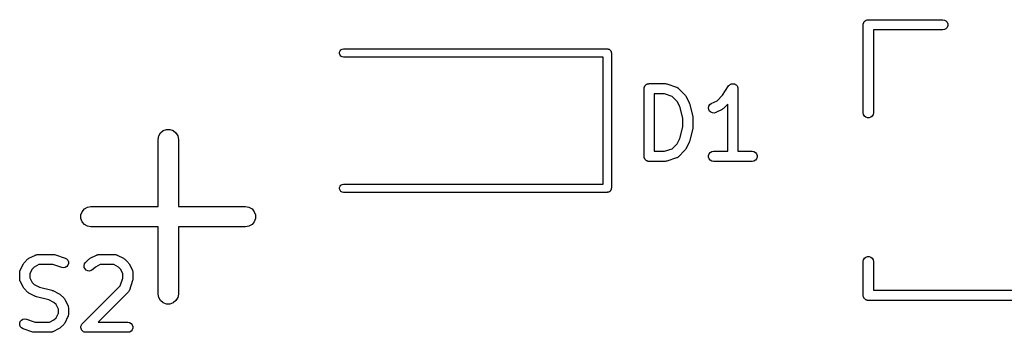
# Model space of a CAD drawing. Extents: x 83.4 to 168.1, y -157.3 to -85.4.
# Tile 7 of 60: x 97.9 to 112.5, y -127.1 to -122.5. Entities that reach past the tile are written whole.
import ezdxf

# ---------------------------------------------------------------- set-up
doc = ezdxf.new("R2010")
doc.units = 0
doc.header["$MEASUREMENT"] = 0
doc.layers.add('BLACK', color=7, linetype='CONTINUOUS')

msp = doc.modelspace()

# ---------------------------------------------------------------- linework, layer by layer
at = {"layer": 'Black'}
for p, q in [((110.4, -122.578), (110.402, -122.572)), ((110.402, -122.572), (110.403, -122.566)), ((110.403, -122.566), (110.407, -122.56)), ((110.407, -122.56), (110.409, -122.554)), ((110.409, -122.554), (110.413, -122.549)), ((110.413, -122.549), (110.417, -122.543)), ((110.417, -122.543), (110.422, -122.539)), ((110.422, -122.539), (110.426, -122.534)), ((110.426, -122.534), (110.431, -122.531)), ((110.431, -122.531), (110.436, -122.526)), ((110.436, -122.526), (110.443, -122.524)), ((110.443, -122.524), (110.448, -122.521)), ((110.448, -122.521), (110.455, -122.52)), ((110.455, -122.52), (110.461, -122.518)), ((110.461, -122.518), (110.468, -122.518)), ((110.468, -122.518), (110.474, -122.516)), ((110.474, -122.516), (111.574, -122.516)), ((111.574, -122.516), (111.6, -122.521)), ((111.6, -122.521), (111.622, -122.534)), ((111.622, -122.534), (111.639, -122.554)), ((111.639, -122.554), (111.648, -122.578)), ((110.399, -122.591), (110.4, -122.585)), ((110.399, -123.891), (110.399, -122.591)), ((110.4, -122.585), (110.4, -122.578)), ((111.574, -122.666), (110.549, -122.666)), ((110.549, -122.666), (110.549, -123.891)), ((111.6, -122.662), (111.574, -122.666)), ((111.622, -122.649), (111.6, -122.662)), ((111.639, -122.629), (111.622, -122.649)), ((111.648, -122.604), (111.639, -122.629)), ((111.648, -122.578), (111.648, -122.604)), ((102.656, -122.997), (102.663, -122.978)), ((102.656, -123.018), (102.656, -122.997)), ((102.663, -122.978), (102.676, -122.962)), ((102.676, -122.962), (102.694, -122.951)), ((102.694, -122.951), (102.715, -122.948)), ((102.715, -122.948), (106.615, -122.948)), ((106.615, -122.948), (106.62, -122.949)), ((106.62, -122.949), (106.625, -122.949)), ((106.625, -122.949), (106.63, -122.95)), ((106.63, -122.95), (106.635, -122.951)), ((106.635, -122.951), (106.64, -122.954)), ((106.64, -122.954), (106.645, -122.956)), ((106.645, -122.956), (106.649, -122.959)), ((106.649, -122.959), (106.653, -122.962)), ((106.653, -122.962), (106.657, -122.966)), ((106.657, -122.966), (106.661, -122.969)), ((106.661, -122.969), (106.663, -122.974)), ((106.663, -122.974), (106.667, -122.978)), ((106.667, -122.978), (106.668, -122.983)), ((106.668, -122.983), (106.671, -122.987)), ((106.671, -122.987), (106.672, -122.992)), ((106.672, -122.992), (106.674, -122.997)), ((106.674, -122.997), (106.674, -123.003)), ((106.674, -123.003), (106.675, -123.008)), ((106.675, -123.008), (106.675, -125.008)), ((102.663, -123.038), (102.656, -123.018)), ((102.676, -123.054), (102.663, -123.038)), ((102.694, -123.064), (102.676, -123.054)), ((102.715, -123.068), (102.694, -123.064)), ((106.555, -123.068), (102.715, -123.068)), ((106.555, -124.948), (106.555, -123.068)), ((107.158, -123.536), (107.16, -123.53)), ((107.158, -124.536), (107.158, -123.536)), ((107.16, -123.523), (107.162, -123.517)), ((107.16, -123.53), (107.16, -123.523)), ((107.162, -123.517), (107.163, -123.511)), ((107.163, -123.511), (107.166, -123.505)), ((107.166, -123.505), (107.168, -123.499)), ((107.168, -123.499), (107.173, -123.494)), ((107.173, -123.494), (107.176, -123.488)), ((107.176, -123.488), (107.181, -123.484)), ((107.181, -123.484), (107.185, -123.479)), ((107.185, -123.479), (107.191, -123.476)), ((107.191, -123.476), (107.196, -123.471)), ((107.196, -123.471), (107.202, -123.469)), ((107.202, -123.469), (107.208, -123.466)), ((107.208, -123.466), (107.214, -123.465)), ((107.214, -123.465), (107.22, -123.463)), ((107.22, -123.463), (107.227, -123.463)), ((107.227, -123.463), (107.233, -123.461)), ((107.233, -123.461), (107.471, -123.461)), ((107.471, -123.461), (107.483, -123.463)), ((107.483, -123.463), (107.495, -123.465)), ((107.495, -123.465), (107.638, -123.513)), ((107.638, -123.513), (107.642, -123.515)), ((107.642, -123.515), (107.646, -123.516)), ((107.646, -123.516), (107.653, -123.521)), ((107.653, -123.521), (107.661, -123.525)), ((107.661, -123.525), (107.664, -123.528)), ((107.664, -123.528), (107.667, -123.531)), ((107.667, -123.531), (107.763, -123.626)), ((108.318, -123.631), (108.409, -123.495)), ((108.409, -123.495), (108.412, -123.492)), ((108.412, -123.492), (108.414, -123.488)), ((108.414, -123.488), (108.421, -123.482)), ((108.421, -123.482), (108.427, -123.476)), ((108.427, -123.476), (108.431, -123.474)), ((108.431, -123.474), (108.434, -123.471)), ((108.434, -123.471), (108.442, -123.468)), ((108.442, -123.468), (108.45, -123.464)), ((108.45, -123.464), (108.455, -123.464)), ((108.455, -123.464), (108.458, -123.463)), ((108.458, -123.463), (108.467, -123.463)), ((108.467, -123.463), (108.476, -123.462)), ((108.476, -123.462), (108.48, -123.463)), ((108.48, -123.463), (108.485, -123.463)), ((108.485, -123.463), (108.493, -123.466)), ((108.493, -123.466), (108.502, -123.468)), ((108.502, -123.468), (108.505, -123.47)), ((108.505, -123.47), (108.509, -123.471)), ((108.509, -123.471), (108.516, -123.477)), ((108.516, -123.477), (108.523, -123.482)), ((108.523, -123.482), (108.526, -123.485)), ((108.526, -123.485), (108.529, -123.488)), ((108.529, -123.488), (108.533, -123.496)), ((108.533, -123.496), (108.539, -123.503)), ((108.539, -123.503), (108.54, -123.507)), ((108.54, -123.507), (108.542, -123.511)), ((108.542, -123.511), (108.544, -123.52)), ((108.544, -123.52), (108.546, -123.528)), ((108.546, -123.528), (108.546, -123.532)), ((108.546, -123.532), (108.546, -123.536)), ((108.546, -123.536), (108.546, -124.461)), ((107.308, -123.611), (107.308, -124.461)), ((107.459, -123.611), (107.308, -123.611)), ((107.574, -123.65), (107.459, -123.611)), ((107.648, -123.724), (107.574, -123.65)), ((107.686, -123.801), (107.648, -123.724)), ((107.763, -123.626), (107.77, -123.636)), ((107.77, -123.636), (107.777, -123.646)), ((107.777, -123.646), (107.824, -123.741)), ((108.152, -123.755), (108.237, -123.713)), ((108.237, -123.713), (108.318, -123.631)), ((107.73, -123.974), (107.686, -123.801)), ((107.824, -123.741), (107.827, -123.749)), ((107.827, -123.749), (107.83, -123.756)), ((107.83, -123.756), (107.878, -123.947)), ((108.111, -123.818), (108.117, -123.792)), ((108.114, -123.843), (108.111, -123.818)), ((108.126, -123.867), (108.114, -123.843)), ((108.117, -123.792), (108.131, -123.771)), ((108.144, -123.885), (108.126, -123.867)), ((108.131, -123.771), (108.152, -123.755)), ((108.315, -123.842), (108.219, -123.889)), ((108.324, -123.834), (108.315, -123.842)), ((108.334, -123.827), (108.324, -123.834)), ((108.396, -123.765), (108.334, -123.827)), ((108.396, -124.461), (108.396, -123.765)), ((107.73, -124.099), (107.73, -123.974)), ((107.878, -123.947), (107.878, -123.956)), ((107.878, -123.956), (107.88, -123.965)), ((107.88, -123.965), (107.88, -124.108)), ((108.168, -123.895), (108.144, -123.885)), ((108.194, -123.897), (108.168, -123.895)), ((108.219, -123.889), (108.194, -123.897)), ((110.403, -123.917), (110.399, -123.891)), ((110.417, -123.94), (110.403, -123.917)), ((110.436, -123.956), (110.417, -123.94)), ((110.461, -123.965), (110.436, -123.956)), ((110.487, -123.965), (110.461, -123.965)), ((110.511, -123.956), (110.487, -123.965)), ((110.531, -123.94), (110.511, -123.956)), ((110.544, -123.917), (110.531, -123.94)), ((110.549, -123.891), (110.544, -123.917)), ((100.008, -124.189), (100.048, -124.156)), ((100.048, -124.156), (100.097, -124.138)), ((100.097, -124.138), (100.149, -124.138)), ((100.149, -124.138), (100.198, -124.156)), ((100.198, -124.156), (100.238, -124.189)), ((107.686, -124.272), (107.73, -124.099)), ((107.878, -124.126), (107.83, -124.316)), ((107.88, -124.108), (107.878, -124.117)), ((107.878, -124.117), (107.878, -124.126)), ((99.9729, -124.286), (99.9819, -124.234)), ((99.9729, -125.279), (99.9729, -124.286)), ((99.9819, -124.234), (100.008, -124.189)), ((100.238, -124.189), (100.264, -124.234)), ((100.264, -124.234), (100.273, -124.286)), ((100.273, -124.286), (100.273, -125.279)), ((107.648, -124.349), (107.686, -124.272)), ((107.83, -124.316), (107.827, -124.324)), ((107.308, -124.461), (107.459, -124.461)), ((107.459, -124.461), (107.574, -124.423)), ((107.574, -124.423), (107.648, -124.349)), ((107.763, -124.447), (107.667, -124.542)), ((107.77, -124.437), (107.763, -124.447)), ((107.777, -124.427), (107.77, -124.437)), ((107.824, -124.332), (107.777, -124.427)), ((107.827, -124.324), (107.824, -124.332)), ((108.138, -124.479), (108.16, -124.466)), ((108.16, -124.466), (108.186, -124.461)), ((108.186, -124.461), (108.396, -124.461)), ((108.546, -124.461), (108.757, -124.461)), ((108.757, -124.461), (108.783, -124.466)), ((108.783, -124.466), (108.805, -124.479)), ((107.16, -124.543), (107.158, -124.536)), ((107.16, -124.549), (107.16, -124.543)), ((107.162, -124.556), (107.16, -124.549)), ((107.163, -124.562), (107.162, -124.556)), ((107.166, -124.568), (107.163, -124.562)), ((107.168, -124.574), (107.166, -124.568)), ((107.173, -124.579), (107.168, -124.574)), ((107.176, -124.585), (107.173, -124.579)), ((107.181, -124.589), (107.176, -124.585)), ((107.185, -124.594), (107.181, -124.589)), ((107.191, -124.597), (107.185, -124.594)), ((107.196, -124.601), (107.191, -124.597)), ((107.202, -124.604), (107.196, -124.601)), ((107.208, -124.607), (107.202, -124.604)), ((107.214, -124.608), (107.208, -124.607)), ((107.22, -124.61), (107.214, -124.608)), ((107.227, -124.61), (107.22, -124.61)), ((107.233, -124.611), (107.227, -124.61)), ((107.471, -124.611), (107.233, -124.611)), ((107.483, -124.609), (107.471, -124.611)), ((107.495, -124.608), (107.483, -124.609)), ((107.638, -124.56), (107.495, -124.608)), ((107.642, -124.558), (107.638, -124.56)), ((107.646, -124.557), (107.642, -124.558)), ((107.653, -124.552), (107.646, -124.557)), ((107.661, -124.547), (107.653, -124.552)), ((107.664, -124.544), (107.661, -124.547)), ((107.667, -124.542), (107.664, -124.544)), ((108.112, -124.523), (108.121, -124.499)), ((108.112, -124.549), (108.112, -124.523)), ((108.121, -124.574), (108.112, -124.549)), ((108.121, -124.499), (108.138, -124.479)), ((108.138, -124.594), (108.121, -124.574)), ((108.16, -124.607), (108.138, -124.594)), ((108.186, -124.611), (108.16, -124.607)), ((108.757, -124.611), (108.186, -124.611)), ((108.783, -124.607), (108.757, -124.611)), ((108.805, -124.594), (108.783, -124.607)), ((108.805, -124.479), (108.822, -124.499)), ((108.822, -124.574), (108.805, -124.594)), ((108.822, -124.499), (108.831, -124.523)), ((108.831, -124.549), (108.822, -124.574)), ((108.831, -124.523), (108.831, -124.549)), ((102.656, -124.997), (102.663, -124.978)), ((102.656, -125.018), (102.656, -124.997)), ((102.663, -125.038), (102.656, -125.018)), ((102.663, -124.978), (102.676, -124.962)), ((102.676, -125.054), (102.663, -125.038)), ((102.676, -124.962), (102.694, -124.951)), ((102.694, -124.951), (102.715, -124.948)), ((102.715, -124.948), (106.555, -124.948)), ((106.661, -125.046), (106.657, -125.05)), ((106.663, -125.042), (106.661, -125.046)), ((106.667, -125.038), (106.663, -125.042)), ((106.668, -125.033), (106.667, -125.038)), ((106.671, -125.028), (106.668, -125.033)), ((106.672, -125.023), (106.671, -125.028)), ((106.674, -125.018), (106.672, -125.023)), ((106.675, -125.008), (106.674, -125.013)), ((106.674, -125.013), (106.674, -125.018)), ((102.694, -125.064), (102.676, -125.054)), ((102.715, -125.068), (102.694, -125.064)), ((106.615, -125.068), (102.715, -125.068)), ((106.62, -125.067), (106.615, -125.068)), ((106.625, -125.067), (106.62, -125.067)), ((106.63, -125.065), (106.625, -125.067)), ((106.635, -125.064), (106.63, -125.065)), ((106.64, -125.062), (106.635, -125.064)), ((106.645, -125.06), (106.64, -125.062)), ((106.649, -125.056), (106.645, -125.06)), ((106.653, -125.054), (106.649, -125.056)), ((106.657, -125.05), (106.653, -125.054)), ((98.8501, -125.354), (98.8836, -125.314)), ((98.8836, -125.314), (98.9287, -125.288)), ((98.9287, -125.288), (98.98, -125.279)), ((98.98, -125.279), (99.9729, -125.279)), ((100.273, -125.279), (101.266, -125.279)), ((101.266, -125.279), (101.317, -125.288)), ((101.317, -125.288), (101.362, -125.314)), ((101.362, -125.314), (101.396, -125.354)), ((98.8323, -125.403), (98.8501, -125.354)), ((98.8323, -125.455), (98.8323, -125.403)), ((98.8501, -125.504), (98.8323, -125.455)), ((101.396, -125.354), (101.413, -125.403)), ((101.413, -125.455), (101.396, -125.504)), ((101.413, -125.403), (101.413, -125.455)), ((98.8836, -125.543), (98.8501, -125.504)), ((98.9287, -125.57), (98.8836, -125.543)), ((98.98, -125.579), (98.9287, -125.57)), ((99.9729, -125.579), (98.98, -125.579)), ((99.9729, -126.571), (99.9729, -125.579)), ((101.266, -125.579), (100.273, -125.579)), ((100.273, -125.579), (100.273, -126.571)), ((101.317, -125.57), (101.266, -125.579)), ((101.362, -125.543), (101.317, -125.57)), ((101.396, -125.504), (101.362, -125.543)), ((97.9966, -126.104), (98.0442, -126.057)), ((98.0442, -126.057), (98.0541, -126.05)), ((98.0541, -126.05), (98.0637, -126.043)), ((98.0637, -126.043), (98.1589, -125.995)), ((98.1589, -125.995), (98.1631, -125.994)), ((98.1631, -125.994), (98.1668, -125.992)), ((98.1668, -125.992), (98.1755, -125.99)), ((98.1755, -125.99), (98.1839, -125.988)), ((98.1839, -125.988), (98.1882, -125.988)), ((98.1882, -125.988), (98.1925, -125.987)), ((98.1925, -125.987), (98.4306, -125.987)), ((98.4306, -125.987), (98.4424, -125.989)), ((98.4424, -125.989), (98.4543, -125.991)), ((98.4543, -125.991), (98.5972, -126.039)), ((98.5972, -126.039), (98.6201, -126.051)), ((98.6201, -126.051), (98.6373, -126.071)), ((98.9014, -126.104), (98.949, -126.057)), ((98.949, -126.057), (98.9588, -126.05)), ((98.9588, -126.05), (98.9685, -126.043)), ((98.9685, -126.043), (99.0637, -125.995)), ((99.0637, -125.995), (99.0679, -125.994)), ((99.0679, -125.994), (99.0716, -125.992)), ((99.0716, -125.992), (99.0803, -125.99)), ((99.0803, -125.99), (99.0887, -125.988)), ((99.0887, -125.988), (99.093, -125.988)), ((99.093, -125.988), (99.0973, -125.987)), ((99.0973, -125.987), (99.3353, -125.987)), ((99.3353, -125.987), (99.3396, -125.988)), ((99.3396, -125.988), (99.3439, -125.988)), ((99.3439, -125.988), (99.3523, -125.99)), ((99.3523, -125.99), (99.361, -125.992)), ((99.361, -125.992), (99.3647, -125.994)), ((99.3647, -125.994), (99.3689, -125.995)), ((99.3689, -125.995), (99.4641, -126.043)), ((99.4641, -126.043), (99.4738, -126.05)), ((99.4738, -126.05), (99.4836, -126.057)), ((99.4836, -126.057), (99.5312, -126.104)), ((110.399, -126.091), (110.403, -126.066)), ((110.403, -126.066), (110.417, -126.043)), ((110.417, -126.043), (110.436, -126.026)), ((110.436, -126.026), (110.461, -126.018)), ((110.461, -126.018), (110.487, -126.018)), ((110.487, -126.018), (110.511, -126.026)), ((110.511, -126.026), (110.531, -126.043)), ((110.531, -126.043), (110.544, -126.066)), ((110.544, -126.066), (110.549, -126.091)), ((97.9349, -126.219), (97.9825, -126.124)), ((97.9825, -126.124), (97.9897, -126.114)), ((97.9897, -126.114), (97.9966, -126.104)), ((98.1113, -126.202), (98.077, -126.27)), ((98.1417, -126.172), (98.1113, -126.202)), ((98.2102, -126.137), (98.1417, -126.172)), ((98.4184, -126.137), (98.2102, -126.137)), ((98.5497, -126.181), (98.4184, -126.137)), ((98.5755, -126.185), (98.5497, -126.181)), ((98.601, -126.18), (98.5755, -126.185)), ((98.6232, -126.166), (98.601, -126.18)), ((98.6394, -126.146), (98.6232, -126.166)), ((98.6373, -126.071), (98.6469, -126.095)), ((98.6476, -126.121), (98.6394, -126.146)), ((98.6469, -126.095), (98.6476, -126.121)), ((98.8797, -126.151), (98.8864, -126.126)), ((98.8819, -126.177), (98.8797, -126.151)), ((98.893, -126.201), (98.8819, -126.177)), ((98.8864, -126.126), (98.9014, -126.104)), ((98.9114, -126.219), (98.893, -126.201)), ((99.0074, -126.211), (98.9861, -126.225)), ((99.0464, -126.172), (99.0074, -126.211)), ((99.115, -126.137), (99.0464, -126.172)), ((99.3176, -126.137), (99.115, -126.137)), ((99.3862, -126.172), (99.3176, -126.137)), ((99.4166, -126.202), (99.3862, -126.172)), ((99.4508, -126.27), (99.4166, -126.202)), ((99.5312, -126.104), (99.5381, -126.114)), ((99.5381, -126.114), (99.5453, -126.124)), ((99.5453, -126.124), (99.5929, -126.219)), ((110.399, -126.591), (110.399, -126.091)), ((110.549, -126.091), (110.549, -126.516)), ((97.927, -126.253), (97.9278, -126.248)), ((97.927, -126.348), (97.927, -126.253)), ((97.9278, -126.352), (97.927, -126.348)), ((97.9275, -126.244), (97.93, -126.236)), ((97.9278, -126.248), (97.9275, -126.244)), ((97.9275, -126.357), (97.9278, -126.352)), ((97.93, -126.365), (97.9275, -126.357)), ((97.93, -126.236), (97.9315, -126.227)), ((97.9315, -126.227), (97.9337, -126.223)), ((97.9337, -126.223), (97.9349, -126.219)), ((98.077, -126.27), (98.077, -126.33)), ((98.077, -126.33), (98.1113, -126.399)), ((98.935, -126.23), (98.9114, -126.219)), ((98.9609, -126.232), (98.935, -126.23)), ((98.9861, -126.225), (98.9609, -126.232)), ((99.4127, -126.45), (99.4508, -126.336)), ((99.4508, -126.336), (99.4508, -126.27)), ((99.5929, -126.219), (99.5941, -126.223)), ((99.5941, -126.223), (99.5963, -126.227)), ((99.5963, -126.227), (99.5978, -126.236)), ((99.5978, -126.236), (99.6003, -126.244)), ((99.6008, -126.348), (99.5987, -126.36)), ((99.6003, -126.244), (99.6001, -126.248)), ((99.6001, -126.248), (99.6008, -126.253)), ((99.6008, -126.253), (99.6008, -126.348)), ((97.9315, -126.374), (97.93, -126.365)), ((97.9337, -126.377), (97.9315, -126.374)), ((97.9349, -126.382), (97.9337, -126.377)), ((97.9825, -126.477), (97.9349, -126.382)), ((97.9897, -126.486), (97.9825, -126.477)), ((97.9966, -126.496), (97.9897, -126.486)), ((98.0442, -126.544), (97.9966, -126.496)), ((98.1113, -126.399), (98.1417, -126.429)), ((98.1417, -126.429), (98.2187, -126.468)), ((98.2187, -126.468), (98.4012, -126.513)), ((98.8537, -127.009), (99.4127, -126.45)), ((99.597, -126.372), (99.5494, -126.515)), ((99.5987, -126.36), (99.597, -126.372)), ((98.0541, -126.551), (98.0442, -126.544)), ((98.0637, -126.558), (98.0541, -126.551)), ((98.1589, -126.606), (98.0637, -126.558)), ((98.1668, -126.608), (98.1589, -126.606)), ((98.1743, -126.611), (98.1668, -126.608)), ((98.3568, -126.657), (98.1743, -126.611)), ((98.4012, -126.513), (98.4086, -126.517)), ((98.4086, -126.517), (98.4165, -126.519)), ((98.4165, -126.519), (98.5117, -126.567)), ((98.5117, -126.567), (98.5214, -126.574)), ((98.5214, -126.574), (98.5312, -126.581)), ((98.5312, -126.581), (98.5789, -126.628)), ((98.5789, -126.628), (98.5857, -126.638)), ((98.5857, -126.638), (98.5929, -126.648)), ((98.5929, -126.648), (98.6405, -126.743)), ((99.5312, -126.544), (99.0878, -126.987)), ((99.5337, -126.54), (99.5312, -126.544)), ((99.537, -126.537), (99.5337, -126.54)), ((99.5411, -126.53), (99.537, -126.537)), ((99.5462, -126.523), (99.5411, -126.53)), ((99.5473, -126.518), (99.5462, -126.523)), ((99.5494, -126.515), (99.5473, -126.518)), ((99.9819, -126.623), (99.9729, -126.571)), ((100.008, -126.668), (99.9819, -126.623)), ((100.264, -126.623), (100.238, -126.668)), ((100.273, -126.571), (100.264, -126.623)), ((110.4, -126.598), (110.399, -126.591)), ((110.4, -126.604), (110.4, -126.598)), ((110.402, -126.611), (110.4, -126.604)), ((110.403, -126.617), (110.402, -126.611)), ((110.407, -126.623), (110.403, -126.617)), ((110.409, -126.629), (110.407, -126.623)), ((110.413, -126.634), (110.409, -126.629)), ((110.417, -126.64), (110.413, -126.634)), ((110.422, -126.644), (110.417, -126.64)), ((110.426, -126.649), (110.422, -126.644)), ((110.431, -126.652), (110.426, -126.649)), ((110.549, -126.516), (114.599, -126.516)), ((98.4338, -126.695), (98.3568, -126.657)), ((98.4642, -126.726), (98.4338, -126.695)), ((98.4984, -126.794), (98.4642, -126.726)), ((98.4984, -126.854), (98.4984, -126.794)), ((98.6405, -126.743), (98.6418, -126.747)), ((98.6418, -126.747), (98.6439, -126.751)), ((98.6439, -126.751), (98.6454, -126.76)), ((98.6454, -126.76), (98.6479, -126.768)), ((98.6479, -126.768), (98.6477, -126.772)), ((98.6477, -126.772), (98.6484, -126.777)), ((98.6484, -126.777), (98.6484, -126.872)), ((100.048, -126.701), (100.008, -126.668)), ((100.097, -126.719), (100.048, -126.701)), ((100.149, -126.719), (100.097, -126.719)), ((100.198, -126.701), (100.149, -126.719)), ((100.238, -126.668), (100.198, -126.701)), ((110.436, -126.656), (110.431, -126.652)), ((110.443, -126.659), (110.436, -126.656)), ((110.448, -126.662), (110.443, -126.659)), ((110.455, -126.663), (110.448, -126.662)), ((110.461, -126.665), (110.455, -126.663)), ((110.468, -126.665), (110.461, -126.665)), ((110.474, -126.666), (110.468, -126.665)), ((114.674, -126.666), (110.474, -126.666)), ((97.9744, -126.945), (98, -126.94)), ((98, -126.94), (98.0257, -126.943)), ((98.4338, -126.953), (98.4642, -126.923)), ((98.4642, -126.923), (98.4984, -126.854)), ((98.6405, -126.905), (98.5929, -127.001)), ((98.6418, -126.901), (98.6405, -126.905)), ((98.6439, -126.897), (98.6418, -126.901)), ((98.6454, -126.889), (98.6439, -126.897)), ((98.6479, -126.88), (98.6454, -126.889)), ((98.6484, -126.872), (98.6477, -126.876)), ((98.6477, -126.876), (98.6479, -126.88)), ((97.9278, -127.004), (97.9361, -126.979)), ((97.9285, -127.03), (97.9278, -127.004)), ((97.9381, -127.054), (97.9285, -127.03)), ((97.9361, -126.979), (97.9523, -126.959)), ((97.9554, -127.073), (97.9381, -127.054)), ((97.9523, -126.959), (97.9744, -126.945)), ((97.9783, -127.086), (97.9554, -127.073)), ((98.1212, -127.133), (97.9783, -127.086)), ((98.0257, -126.943), (98.157, -126.987)), ((98.157, -126.987), (98.3653, -126.987)), ((98.3653, -126.987), (98.4338, -126.953)), ((98.5117, -127.082), (98.4165, -127.129)), ((98.5214, -127.075), (98.5117, -127.082)), ((98.5312, -127.068), (98.5214, -127.075)), ((98.5789, -127.02), (98.5312, -127.068)), ((98.5857, -127.01), (98.5789, -127.02)), ((98.5929, -127.001), (98.5857, -127.01)), ((98.8321, -127.056), (98.8329, -127.053)), ((98.8329, -127.065), (98.8321, -127.056)), ((98.8329, -127.049), (98.8363, -127.04)), ((98.8329, -127.053), (98.8329, -127.049)), ((98.8329, -127.075), (98.8329, -127.065)), ((98.834, -127.078), (98.8329, -127.075)), ((98.8343, -127.082), (98.834, -127.078)), ((98.8385, -127.091), (98.8343, -127.082)), ((98.8363, -127.04), (98.8388, -127.031)), ((98.8388, -127.031), (98.8407, -127.028)), ((98.8407, -127.028), (98.8418, -127.025)), ((98.8418, -127.025), (98.8481, -127.017)), ((98.8481, -127.017), (98.8537, -127.009)), ((99.0878, -126.987), (99.5258, -126.987)), ((99.5258, -126.987), (99.5515, -126.992)), ((99.5515, -126.992), (99.574, -127.005)), ((99.574, -127.005), (99.5908, -127.025)), ((99.5908, -127.025), (99.5997, -127.049)), ((99.5997, -127.075), (99.5908, -127.1)), ((99.5997, -127.049), (99.5997, -127.075)), ((98.133, -127.135), (98.1212, -127.133)), ((98.1449, -127.137), (98.133, -127.135)), ((98.383, -127.137), (98.1449, -127.137)), ((98.3872, -127.137), (98.383, -127.137)), ((98.3915, -127.137), (98.3872, -127.137)), ((98.4, -127.134), (98.3915, -127.137)), ((98.4086, -127.133), (98.4, -127.134)), ((98.4124, -127.131), (98.4086, -127.133)), ((98.4165, -127.129), (98.4124, -127.131)), ((98.8418, -127.1), (98.8385, -127.091)), ((98.8439, -127.102), (98.8418, -127.1)), ((98.8453, -127.105), (98.8439, -127.102)), ((98.8523, -127.112), (98.8453, -127.105)), ((98.8586, -127.12), (98.8523, -127.112)), ((98.8614, -127.121), (98.8586, -127.12)), ((98.8638, -127.124), (98.8614, -127.121)), ((98.8726, -127.128), (98.8638, -127.124)), ((98.8811, -127.133), (98.8726, -127.128)), ((98.8844, -127.133), (98.8811, -127.133)), ((98.8874, -127.135), (98.8844, -127.133)), ((98.8971, -127.136), (98.8874, -127.135)), ((98.9068, -127.137), (98.8971, -127.136)), ((99.5258, -127.137), (98.9068, -127.137)), ((99.5515, -127.133), (99.5258, -127.137)), ((99.574, -127.12), (99.5515, -127.133)), ((99.5908, -127.1), (99.574, -127.12))]:
    msp.add_line(p, q, dxfattribs=at)

doc.saveas('drawing.dxf')
